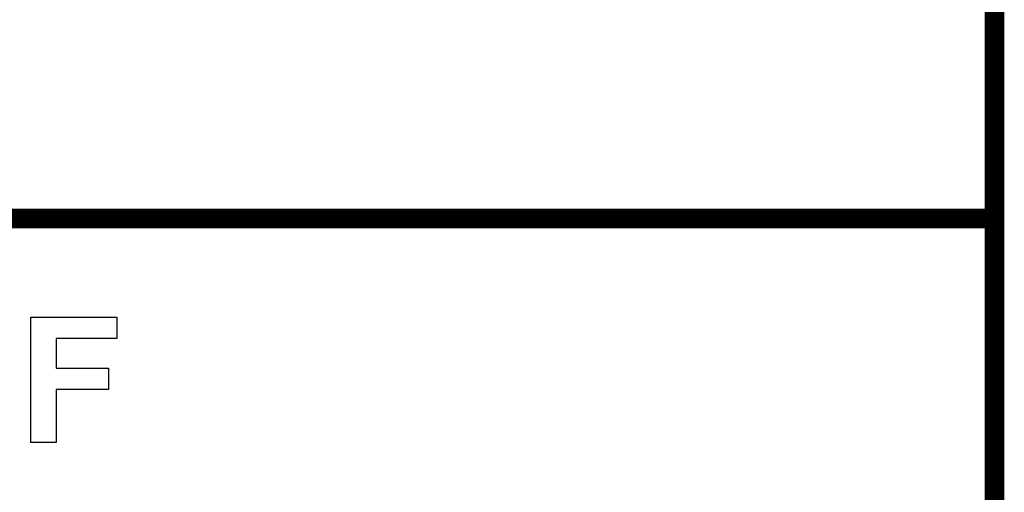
# Model space of a CAD drawing. Extents: x -1.6 to 9, y -2.8 to 5.2.
# Tile 106 of 197: x 7.9 to 9, y -2.3 to -1.8. Entities that reach past the tile are written whole.
import ezdxf

# ---------------------------------------------------------------- set-up
doc = ezdxf.new("R2010")
doc.units = 0
doc.layers.get('0').update_dxf_attribs({"linetype": 'CONTINUOUS'})
doc.layers.add('dfn6-15-57-c_document', color=1, linetype='CONTINUOUS')

# ---------------------------------------------------------------- blocks, each defined once
blk = doc.blocks.new('D31')
at = {"const_width": 0.005}
blk.add_lwpolyline([(-0.0025, 0, 1), (0.0025, 0, 1)], format="xyb", close=True, dxfattribs=at)
blk = doc.blocks.new('D33')
at = {"const_width": 0.01}
blk.add_lwpolyline([(-0.005, 0, 1), (0.005, 0, 1)], format="xyb", close=True, dxfattribs=at)

msp = doc.modelspace()

# ---------------------------------------------------------------- linework, layer by layer
at = {"layer": 'dfn6-15-57-c_document', "color": 1}
for points, const_width in [([(8.945, -2), (8.945, 0.027)], 0.02), ([(6.345, -2), (8.945, -2)], 0.02), ([(8.945, -2.3), (8.945, -2)], 0.02), ([(8.94, -2), (8.94, -2)], 0.01), ([(8.94, -2), (8.94, -2)], 0.01), ([(8.945, -2.005), (8.945, -2.005)], 0.01), ([(8.945, -2.005), (8.945, -2.005)], 0.01), ([(8.95, -2), (8.95, -2)], 0.01), ([(8.95, -2), (8.95, -2)], 0.01)]:
    msp.add_lwpolyline(points, dxfattribs=dict(at, const_width=const_width))
at = {"layer": 'dfn6-15-57-c_document', "color": 1, "const_width": 0.01}
for points in [[(8.95, -2, 1), (8.94, -2)], [(8.945, -2.005, 1), (8.945, -1.995)], [(8.94, -2, 1), (8.95, -2)]]:
    msp.add_lwpolyline(points, format="xyb", dxfattribs=at)
at = {"layer": 'dfn6-15-57-c_document', "color": 1}
msp.add_lwpolyline([(8.047869, -2.122612), (7.985861, -2.122612), (7.985861, -2.152968), (8.039355, -2.152968), (8.039355, -2.174625), (7.985861, -2.174625), (7.985861, -2.229044), (7.959947, -2.229044), (7.959947, -2.100955), (8.047869, -2.100955), (8.047869, -2.122612)], dxfattribs=at)

# ---------------------------------------------------------------- block references
at = {"layer": 'dfn6-15-57-c_document'}
for name, p in [('D33', (8.945, -2)), ('D33', (8.945, -2)), ('D33', (8.945, -2)), ('D31', (8.945, -1.995)), ('D31', (8.94, -2)), ('D31', (8.94, -2)), ('D31', (8.94, -2)), ('D31', (8.94, -2)), ('D31', (8.945, -2.005)), ('D31', (8.945, -2.005)), ('D31', (8.945, -2.005)), ('D31', (8.95, -2)), ('D31', (8.95, -2)), ('D31', (8.95, -2)), ('D31', (8.95, -2))]:
    msp.add_blockref(name, p, dxfattribs=at)

doc.saveas('drawing.dxf')
